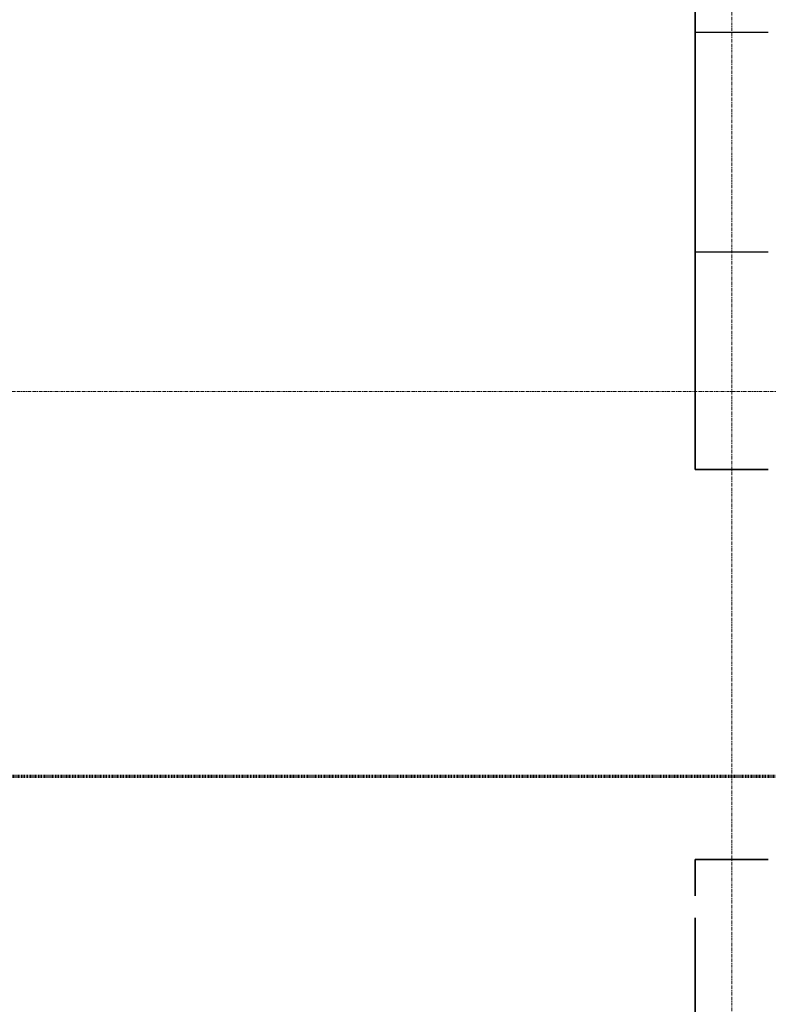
# Model space of a CAD drawing. Header units: millimetres. Extents: x -57350 to 14871, y -25411 to 16830.
# Tile 53 of 66: x -13606 to -10533, y -8199 to -4158. Entities that reach past the tile are written whole.
import ezdxf

# ---------------------------------------------------------------- set-up
doc = ezdxf.new("R2010")
doc.units = ezdxf.units.MM
doc.linetypes.add('Kreska', pattern=[6.35, 3.175, -3.175])
doc.linetypes.add('Linia siatki', pattern=[22.225, 12.7, -3.175, 3.175, -3.175])
for name, color, linetype, lineweight in [('A-WALL', 7, 'Continuous', 5), ('G-ANNO-SYMB', 7, 'Continuous', 5), ('S-GRID', 7, 'Continuous', 5)]:
    doc.layers.add(name, color=color, linetype=linetype, lineweight=lineweight)

msp = doc.modelspace()

# ---------------------------------------------------------------- linework, layer by layer
for p, q in [((-10533.41602, -4210.216), (-10833.41602, -4210.216)), ((-10533.41602, -5111.90745), (-10833.41602, -5111.90745))]:
    msp.add_line(p, q)
at = {"layer": 'A-WALL', "lineweight": 35}
for p, q in [((-10833.41602, -3784.40745), (-10833.41602, -5111.90745)), ((-10833.41602, -5111.90745), (-10833.41602, -6004.35784)), ((-10833.41602, -6004.40745), (-10533.41602, -6004.40745)), ((-10833.41602, -7604.40745), (-10833.41602, -7754.40745)), ((-10533.46563, -7604.40745), (-10833.41602, -7604.40745)), ((-10833.41602, -7844.40745), (-10833.41602, -10914.40745))]:
    msp.add_line(p, q, dxfattribs=at)
at = {"layer": 'G-ANNO-SYMB', "linetype": 'Kreska', "lineweight": 70}
msp.add_line((-55682.0653, -7263.09522), (97.70978, -7263.09522), dxfattribs=at)
at = {"layer": 'S-GRID', "linetype": 'Linia siatki'}
for p, q in [((-10683.41602, 10521.57226), (-10683.41602, -21375.48764)), ((-55866.74056, -5684.40745), (1287.74041, -5684.40745))]:
    msp.add_line(p, q, dxfattribs=at)

doc.saveas('drawing.dxf')
